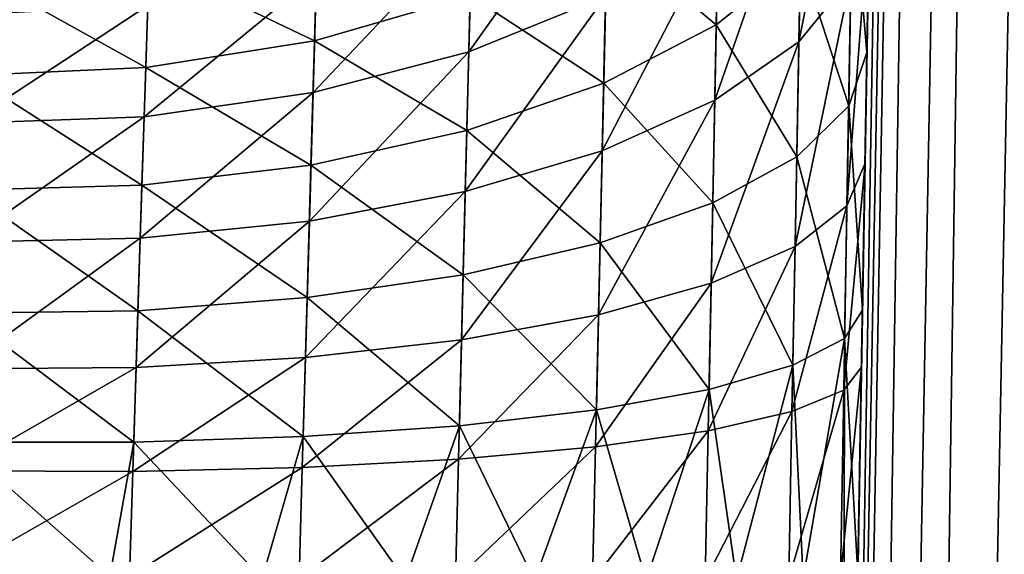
# Model space of a CAD drawing. Header units: metres. Extents: x -59 to 28, y 0 to 1740.
# Tile 101 of 112: x -15.867 to -15.323, y 1669.22 to 1669.515. Entities that reach past the tile are written whole.
import ezdxf

# ---------------------------------------------------------------- set-up
doc = ezdxf.new("R2010")
doc.units = ezdxf.units.M

msp = doc.modelspace()

# ---------------------------------------------------------------- linework, layer by layer
at = {"layer": 'ELYT3PV170'}
for points in [[(-15.334024, 1673.20874, 854.334106), (-15.5, 1663.699951, 854.500061), (-15.324392, 1673.210205, 854.431641)], [(-15.5, 1663.699951, 854.500061), (-15.492388, 1663.699951, 854.586975), (-15.324392, 1673.210205, 854.431641)], [(-15.5, 1663.699951, 673.500061), (-15.334024, 1673.20874, 645.665894), (-15.5, 1663.699951, 645.499939)], [(-15.403845, 1669.20874, 673.596252), (-15.334024, 1673.20874, 645.665894), (-15.5, 1663.699951, 673.500061)], [(-15.334024, 1673.20874, 854.334106), (-15.5, 1663.699951, 826.499939), (-15.5, 1663.699951, 854.500061)], [(-15.5, 1663.699951, 826.499939), (-15.334024, 1673.20874, 854.334106), (-15.403845, 1669.20874, 826.403748)], [(-15.5, 1663.699951, 645.499939), (-15.334024, 1673.20874, 645.665894), (-15.492388, 1663.699951, 645.413025)], [(-15.324392, 1673.210205, 854.431641), (-15.492388, 1663.699951, 854.586975), (-15.469803, 1663.699951, 854.671204)], [(-15.334024, 1673.20874, 645.665894), (-15.324392, 1673.210205, 645.568359), (-15.492388, 1663.699951, 645.413025)], [(-15.492388, 1663.699951, 645.413025), (-15.324392, 1673.210205, 645.568359), (-15.469803, 1663.699951, 645.328796)], [(-15.324392, 1673.210205, 854.431641), (-15.469803, 1663.699951, 854.671204), (-15.295926, 1673.211426, 854.525391)], [(-15.469803, 1663.699951, 854.671204), (-15.432965, 1663.699951, 854.750183), (-15.295926, 1673.211426, 854.525391)], [(-15.324392, 1673.210205, 645.568359), (-15.295926, 1673.211426, 645.474609), (-15.469803, 1663.699951, 645.328796)], [(-15.469803, 1663.699951, 645.328796), (-15.295926, 1673.211426, 645.474609), (-15.432965, 1663.699951, 645.249817)], [(-15.295926, 1673.211426, 854.525391), (-15.432965, 1663.699951, 854.750183), (-15.24972, 1673.212158, 854.611816)], [(-15.432965, 1663.699951, 854.750183), (-15.383017, 1663.699951, 854.821472), (-15.24972, 1673.212158, 854.611816)], [(-15.295926, 1673.211426, 645.474609), (-15.24972, 1673.212158, 645.388184), (-15.432965, 1663.699951, 645.249817)], [(-15.432965, 1663.699951, 645.249817), (-15.24972, 1673.212158, 645.388184), (-15.383017, 1663.699951, 645.178528)], [(-15.401849, 1669.322998, 673.604797), (-15.334024, 1673.20874, 645.665894), (-15.403845, 1669.20874, 673.596252)], [(-15.403845, 1669.20874, 826.403748), (-15.334024, 1673.20874, 854.334106), (-15.401849, 1669.322998, 826.395203)], [(-15.399883, 1669.435669, 673.626404), (-15.334024, 1673.20874, 645.665894), (-15.401849, 1669.322998, 673.604797)], [(-15.401849, 1669.322998, 826.395203), (-15.334024, 1673.20874, 854.334106), (-15.399883, 1669.435669, 826.373596)], [(-15.397445, 1669.575317, 673.672791), (-15.334024, 1673.20874, 645.665894), (-15.399883, 1669.435669, 673.626404)], [(-15.399883, 1669.435669, 826.373596), (-15.334024, 1673.20874, 854.334106), (-15.397445, 1669.575317, 826.327209)], [(-15.24972, 1673.212158, 854.611816), (-15.383017, 1663.699951, 854.821472), (-15.187547, 1673.21228, 854.687561)], [(-15.383017, 1663.699951, 854.821472), (-15.321469, 1663.699951, 854.882996), (-15.187547, 1673.21228, 854.687561)], [(-15.24972, 1673.212158, 645.388184), (-15.187547, 1673.21228, 645.312439), (-15.383017, 1663.699951, 645.178528)], [(-15.383017, 1663.699951, 645.178528), (-15.187547, 1673.21228, 645.312439), (-15.321469, 1663.699951, 645.117004)], [(-15.387152, 1670.165039, 814.368713), (-15.386809, 1670.184692, 814.481628), (-15.5, 1663.699951, 686.499939)], [(-15.5, 1663.699951, 686.499939), (-15.386809, 1670.184692, 814.481628), (-15.403845, 1669.20874, 686.403748)], [(-15.403845, 1669.20874, 686.403748), (-15.386809, 1670.184692, 814.481628), (-15.401299, 1669.354614, 686.390503)], [(-15.401299, 1669.354614, 686.390503), (-15.386809, 1670.184692, 814.481628), (-15.398813, 1669.496948, 686.356018)], [(-15.398813, 1669.496948, 686.356018), (-15.386809, 1670.184692, 814.481628), (-15.396442, 1669.632813, 686.301147)], [(-15.387152, 1670.165039, 814.368713), (-15.5, 1663.699951, 750), (-15.387918, 1670.121094, 814.22821)], [(-15.5, 1663.699951, 750), (-15.387152, 1670.165039, 814.368713), (-15.5, 1663.699951, 686.499939)], [(-15.387918, 1670.121094, 814.22821), (-15.5, 1663.699951, 750), (-15.389037, 1670.057007, 814.095642)], [(-15.389037, 1670.057007, 814.095642), (-15.5, 1663.699951, 750), (-15.390484, 1669.974243, 813.973938)], [(-15.390484, 1669.974243, 813.973938), (-15.5, 1663.699951, 750), (-15.392226, 1669.87439, 813.865784)], [(-15.392226, 1669.87439, 813.865784), (-15.5, 1663.699951, 750), (-15.394227, 1669.759766, 813.773376)], [(-15.394227, 1669.759766, 813.773376), (-15.5, 1663.699951, 750), (-15.396442, 1669.632813, 813.698853)], [(-15.40762, 1669.538208, 826.237549), (-15.40552, 1669.656982, 826.177734), (-15.436457, 1669.502808, 826.151245)], [(-15.40552, 1669.656982, 826.177734), (-15.434489, 1669.609375, 826.097717), (-15.436457, 1669.502808, 826.151245)], [(-15.434489, 1669.609375, 673.902283), (-15.40552, 1669.656982, 673.822266), (-15.436457, 1669.502808, 673.848755)], [(-15.436457, 1669.502808, 673.848755), (-15.40552, 1669.656982, 673.822266), (-15.40762, 1669.538208, 673.762451)], [(-15.396442, 1669.632813, 813.698853), (-15.5, 1663.699951, 750), (-15.398813, 1669.496948, 813.643982)], [(-15.396442, 1669.632813, 813.698853), (-15.398813, 1669.496948, 813.643982), (-15.406703, 1669.590088, 813.78595)], [(-15.406703, 1669.590088, 686.21405), (-15.398813, 1669.496948, 686.356018), (-15.396442, 1669.632813, 686.301147)], [(-15.436457, 1669.502808, 826.151245), (-15.434489, 1669.609375, 826.097717), (-15.482856, 1669.470581, 826.071716)], [(-15.434489, 1669.609375, 826.097717), (-15.480955, 1669.565796, 826.023987), (-15.482856, 1669.470581, 826.071716)], [(-15.480955, 1669.565796, 673.976013), (-15.434489, 1669.609375, 673.902283), (-15.482856, 1669.470581, 673.928284)], [(-15.482856, 1669.470581, 673.928284), (-15.434489, 1669.609375, 673.902283), (-15.436457, 1669.502808, 673.848755)], [(-15.543156, 1669.527954, 825.959229), (-15.541422, 1669.606079, 825.904419), (-15.618726, 1669.497192, 825.905884)], [(-15.541422, 1669.606079, 825.904419), (-15.616949, 1669.567871, 825.856384), (-15.618726, 1669.497192, 825.905884)], [(-15.543156, 1669.527954, 674.040771), (-15.618726, 1669.497192, 674.094116), (-15.541422, 1669.606079, 674.095581)], [(-15.541422, 1669.606079, 674.095581), (-15.618726, 1669.497192, 674.094116), (-15.616949, 1669.567871, 674.143616)], [(-15.480189, 1669.604248, 814.000671), (-15.482025, 1669.512207, 813.947021), (-15.542392, 1669.562378, 814.062805)], [(-15.542392, 1669.562378, 685.937195), (-15.482025, 1669.512207, 686.052979), (-15.480189, 1669.604248, 685.999329)], [(-15.435596, 1669.549438, 813.86969), (-15.482025, 1669.512207, 813.947021), (-15.480189, 1669.604248, 814.000671)], [(-15.482025, 1669.512207, 686.052979), (-15.435596, 1669.549438, 686.13031), (-15.480189, 1669.604248, 685.999329)], [(-15.406703, 1669.590088, 813.78595), (-15.408873, 1669.467407, 813.736511), (-15.435596, 1669.549438, 813.86969)], [(-15.435596, 1669.549438, 686.13031), (-15.408873, 1669.467407, 686.263489), (-15.406703, 1669.590088, 686.21405)], [(-15.398813, 1669.496948, 813.643982), (-15.408873, 1669.467407, 813.736511), (-15.406703, 1669.590088, 813.78595)], [(-15.408873, 1669.467407, 686.263489), (-15.398813, 1669.496948, 686.356018), (-15.406703, 1669.590088, 686.21405)], [(-15.399883, 1669.435669, 826.373596), (-15.397445, 1669.575317, 826.327209), (-15.409853, 1669.412109, 826.279236)], [(-15.397445, 1669.575317, 826.327209), (-15.40762, 1669.538208, 826.237549), (-15.409853, 1669.412109, 826.279236)], [(-15.40762, 1669.538208, 673.762451), (-15.397445, 1669.575317, 673.672791), (-15.409853, 1669.412109, 673.720764)], [(-15.409853, 1669.412109, 673.720764), (-15.397445, 1669.575317, 673.672791), (-15.399883, 1669.435669, 673.626404)], [(-15.702201, 1669.56543, 814.201904), (-15.703975, 1669.503296, 814.152283), (-15.795343, 1669.547119, 814.223145)], [(-15.702201, 1669.56543, 685.798096), (-15.795343, 1669.547119, 685.776855), (-15.703975, 1669.503296, 685.847717)], [(-15.618726, 1669.497192, 825.905884), (-15.616949, 1669.567871, 825.856384), (-15.704795, 1669.474731, 825.866089)], [(-15.616949, 1669.567871, 825.856384), (-15.702934, 1669.539673, 825.820496), (-15.704795, 1669.474731, 825.866089)], [(-15.618726, 1669.497192, 674.094116), (-15.704795, 1669.474731, 674.133911), (-15.616949, 1669.567871, 674.143616)], [(-15.616949, 1669.567871, 674.143616), (-15.704795, 1669.474731, 674.133911), (-15.702934, 1669.539673, 674.179504)], [(-15.617943, 1669.52832, 814.114014), (-15.703975, 1669.503296, 814.152283), (-15.702201, 1669.56543, 814.201904)], [(-15.617943, 1669.52832, 685.885986), (-15.702201, 1669.56543, 685.798096), (-15.703975, 1669.503296, 685.847717)], [(-15.482856, 1669.470581, 826.071716), (-15.480955, 1669.565796, 826.023987), (-15.545049, 1669.442627, 826.001892)], [(-15.480955, 1669.565796, 826.023987), (-15.543156, 1669.527954, 825.959229), (-15.545049, 1669.442627, 826.001892)], [(-15.545049, 1669.442627, 673.998108), (-15.480955, 1669.565796, 673.976013), (-15.482856, 1669.470581, 673.928284)], [(-15.480955, 1669.565796, 673.976013), (-15.545049, 1669.442627, 673.998108), (-15.543156, 1669.527954, 674.040771)], [(-15.542392, 1669.562378, 814.062805), (-15.544221, 1669.479858, 814.014832), (-15.617943, 1669.52832, 814.114014)], [(-15.542392, 1669.562378, 685.937195), (-15.617943, 1669.52832, 685.885986), (-15.544221, 1669.479858, 685.985168)], [(-15.482025, 1669.512207, 813.947021), (-15.544221, 1669.479858, 814.014832), (-15.542392, 1669.562378, 814.062805)], [(-15.482025, 1669.512207, 686.052979), (-15.542392, 1669.562378, 685.937195), (-15.544221, 1669.479858, 685.985168)], [(-15.795343, 1669.547119, 814.223145), (-15.797224, 1669.488525, 814.176147), (-15.89215, 1669.541504, 814.230896)], [(-15.795343, 1669.547119, 685.776855), (-15.89215, 1669.541504, 685.769104), (-15.797224, 1669.488525, 685.823853)], [(-15.703975, 1669.503296, 814.152283), (-15.797224, 1669.488525, 814.176147), (-15.795343, 1669.547119, 814.223145)], [(-15.703975, 1669.503296, 685.847717), (-15.795343, 1669.547119, 685.776855), (-15.797224, 1669.488525, 685.823853)], [(-15.435596, 1669.549438, 813.86969), (-15.437631, 1669.439331, 813.825562), (-15.482025, 1669.512207, 813.947021)], [(-15.482025, 1669.512207, 686.052979), (-15.437631, 1669.439331, 686.174438), (-15.435596, 1669.549438, 686.13031)], [(-15.408873, 1669.467407, 813.736511), (-15.437631, 1669.439331, 813.825562), (-15.435596, 1669.549438, 813.86969)], [(-15.437631, 1669.439331, 686.174438), (-15.408873, 1669.467407, 686.263489), (-15.435596, 1669.549438, 686.13031)], [(-15.797224, 1669.488525, 814.176147), (-15.894151, 1669.484253, 814.184753), (-15.89215, 1669.541504, 814.230896)], [(-15.797224, 1669.488525, 685.823853), (-15.89215, 1669.541504, 685.769104), (-15.894151, 1669.484253, 685.815247)], [(-15.704795, 1669.474731, 825.866089), (-15.702934, 1669.539673, 825.820496), (-15.798093, 1669.461426, 825.841248)], [(-15.702934, 1669.539673, 825.820496), (-15.796121, 1669.522827, 825.798035), (-15.798093, 1669.461426, 825.841248)], [(-15.704795, 1669.474731, 674.133911), (-15.798093, 1669.461426, 674.158752), (-15.702934, 1669.539673, 674.179504)], [(-15.702934, 1669.539673, 674.179504), (-15.798093, 1669.461426, 674.158752), (-15.796121, 1669.522827, 674.201965)], [(-15.409853, 1669.412109, 826.279236), (-15.40762, 1669.538208, 826.237549), (-15.438548, 1669.389648, 826.188538)], [(-15.40762, 1669.538208, 826.237549), (-15.436457, 1669.502808, 826.151245), (-15.438548, 1669.389648, 826.188538)], [(-15.436457, 1669.502808, 673.848755), (-15.40762, 1669.538208, 673.762451), (-15.438548, 1669.389648, 673.811462)], [(-15.438548, 1669.389648, 673.811462), (-15.40762, 1669.538208, 673.762451), (-15.409853, 1669.412109, 673.720764)], [(-15.617943, 1669.52832, 814.114014), (-15.619818, 1669.453735, 814.070679), (-15.703975, 1669.503296, 814.152283)], [(-15.617943, 1669.52832, 685.885986), (-15.703975, 1669.503296, 685.847717), (-15.619818, 1669.453735, 685.929321)], [(-15.545049, 1669.442627, 826.001892), (-15.543156, 1669.527954, 825.959229), (-15.620666, 1669.420044, 825.944458)], [(-15.543156, 1669.527954, 825.959229), (-15.618726, 1669.497192, 825.905884), (-15.620666, 1669.420044, 825.944458)], [(-15.545049, 1669.442627, 673.998108), (-15.620666, 1669.420044, 674.055542), (-15.543156, 1669.527954, 674.040771)], [(-15.543156, 1669.527954, 674.040771), (-15.620666, 1669.420044, 674.055542), (-15.618726, 1669.497192, 674.094116)], [(-15.544221, 1669.479858, 814.014832), (-15.619818, 1669.453735, 814.070679), (-15.617943, 1669.52832, 814.114014)], [(-15.544221, 1669.479858, 685.985168), (-15.617943, 1669.52832, 685.885986), (-15.619818, 1669.453735, 685.929321)], [(-15.798093, 1669.461426, 825.841248), (-15.796121, 1669.522827, 825.798035), (-15.895076, 1669.457764, 825.832397)], [(-15.796121, 1669.522827, 825.798035), (-15.892977, 1669.517822, 825.789917), (-15.895076, 1669.457764, 825.832397)], [(-15.798093, 1669.461426, 674.158752), (-15.895076, 1669.457764, 674.167603), (-15.796121, 1669.522827, 674.201965)], [(-15.796121, 1669.522827, 674.201965), (-15.895076, 1669.457764, 674.167603), (-15.892977, 1669.517822, 674.210083)], [(-15.482025, 1669.512207, 813.947021), (-15.483988, 1669.413818, 813.907654), (-15.544221, 1669.479858, 814.014832)], [(-15.544221, 1669.479858, 685.985168), (-15.483988, 1669.413818, 686.092346), (-15.482025, 1669.512207, 686.052979)], [(-15.437631, 1669.439331, 813.825562), (-15.483988, 1669.413818, 813.907654), (-15.482025, 1669.512207, 813.947021)], [(-15.483988, 1669.413818, 686.092346), (-15.437631, 1669.439331, 686.174438), (-15.482025, 1669.512207, 686.052979)], [(-15.703975, 1669.503296, 814.152283), (-15.705938, 1669.434692, 814.112305), (-15.797224, 1669.488525, 814.176147)], [(-15.703975, 1669.503296, 685.847717), (-15.797224, 1669.488525, 685.823853), (-15.705938, 1669.434692, 685.887695)], [(-15.619818, 1669.453735, 814.070679), (-15.705938, 1669.434692, 814.112305), (-15.703975, 1669.503296, 814.152283)], [(-15.619818, 1669.453735, 685.929321), (-15.703975, 1669.503296, 685.847717), (-15.705938, 1669.434692, 685.887695)], [(-15.438548, 1669.389648, 826.188538), (-15.436457, 1669.502808, 826.151245), (-15.484874, 1669.369385, 826.104858)], [(-15.436457, 1669.502808, 826.151245), (-15.482856, 1669.470581, 826.071716), (-15.484874, 1669.369385, 826.104858)], [(-15.482856, 1669.470581, 673.928284), (-15.436457, 1669.502808, 673.848755), (-15.484874, 1669.369385, 673.895142)], [(-15.484874, 1669.369385, 673.895142), (-15.436457, 1669.502808, 673.848755), (-15.438548, 1669.389648, 673.811462)], [(-15.620666, 1669.420044, 825.944458), (-15.618726, 1669.497192, 825.905884), (-15.706826, 1669.403687, 825.901611)], [(-15.618726, 1669.497192, 825.905884), (-15.704795, 1669.474731, 825.866089), (-15.706826, 1669.403687, 825.901611)], [(-15.620666, 1669.420044, 674.055542), (-15.706826, 1669.403687, 674.098389), (-15.618726, 1669.497192, 674.094116)], [(-15.618726, 1669.497192, 674.094116), (-15.706826, 1669.403687, 674.098389), (-15.704795, 1669.474731, 674.133911)], [(-15.398813, 1669.496948, 813.643982), (-15.5, 1663.699951, 750), (-15.401299, 1669.354614, 813.609497)], [(-15.398813, 1669.496948, 813.643982), (-15.401299, 1669.354614, 813.609497), (-15.408873, 1669.467407, 813.736511)], [(-15.408873, 1669.467407, 686.263489), (-15.401299, 1669.354614, 686.390503), (-15.398813, 1669.496948, 686.356018)], [(-15.797224, 1669.488525, 814.176147), (-15.799306, 1669.423584, 814.138245), (-15.894151, 1669.484253, 814.184753)], [(-15.797224, 1669.488525, 685.823853), (-15.894151, 1669.484253, 685.815247), (-15.799306, 1669.423584, 685.861755)], [(-15.705938, 1669.434692, 814.112305), (-15.799306, 1669.423584, 814.138245), (-15.797224, 1669.488525, 814.176147)], [(-15.705938, 1669.434692, 685.887695), (-15.797224, 1669.488525, 685.823853), (-15.799306, 1669.423584, 685.861755)], [(-15.799306, 1669.423584, 814.138245), (-15.896366, 1669.420776, 814.147461), (-15.894151, 1669.484253, 814.184753)], [(-15.799306, 1669.423584, 685.861755), (-15.894151, 1669.484253, 685.815247), (-15.896366, 1669.420776, 685.852539)], [(-15.544221, 1669.479858, 814.014832), (-15.546177, 1669.391724, 813.979675), (-15.619818, 1669.453735, 814.070679)], [(-15.544221, 1669.479858, 685.985168), (-15.619818, 1669.453735, 685.929321), (-15.546177, 1669.391724, 686.020325)], [(-15.483988, 1669.413818, 813.907654), (-15.546177, 1669.391724, 813.979675), (-15.544221, 1669.479858, 814.014832)], [(-15.483988, 1669.413818, 686.092346), (-15.544221, 1669.479858, 685.985168), (-15.546177, 1669.391724, 686.020325)], [(-15.706826, 1669.403687, 825.901611), (-15.704795, 1669.474731, 825.866089), (-15.800247, 1669.394287, 825.874939)], [(-15.704795, 1669.474731, 825.866089), (-15.798093, 1669.461426, 825.841248), (-15.800247, 1669.394287, 825.874939)], [(-15.706826, 1669.403687, 674.098389), (-15.800247, 1669.394287, 674.125061), (-15.704795, 1669.474731, 674.133911)], [(-15.704795, 1669.474731, 674.133911), (-15.800247, 1669.394287, 674.125061), (-15.798093, 1669.461426, 674.158752)], [(-15.484874, 1669.369385, 826.104858), (-15.482856, 1669.470581, 826.071716), (-15.547059, 1669.352051, 826.031494)], [(-15.482856, 1669.470581, 826.071716), (-15.545049, 1669.442627, 826.001892), (-15.547059, 1669.352051, 826.031494)], [(-15.547059, 1669.352051, 673.968506), (-15.482856, 1669.470581, 673.928284), (-15.484874, 1669.369385, 673.895142)], [(-15.482856, 1669.470581, 673.928284), (-15.547059, 1669.352051, 673.968506), (-15.545049, 1669.442627, 673.998108)], [(-15.408873, 1669.467407, 813.736511), (-15.411147, 1669.338867, 813.705566), (-15.437631, 1669.439331, 813.825562)], [(-15.437631, 1669.439331, 686.174438), (-15.411147, 1669.338867, 686.294434), (-15.408873, 1669.467407, 686.263489)], [(-15.401299, 1669.354614, 813.609497), (-15.411147, 1669.338867, 813.705566), (-15.408873, 1669.467407, 813.736511)], [(-15.411147, 1669.338867, 686.294434), (-15.401299, 1669.354614, 686.390503), (-15.408873, 1669.467407, 686.263489)], [(-15.800247, 1669.394287, 825.874939), (-15.798093, 1669.461426, 825.841248), (-15.897369, 1669.39209, 825.86554)], [(-15.798093, 1669.461426, 825.841248), (-15.895076, 1669.457764, 825.832397), (-15.897369, 1669.39209, 825.86554)], [(-15.800247, 1669.394287, 674.125061), (-15.897369, 1669.39209, 674.13446), (-15.798093, 1669.461426, 674.158752)], [(-15.798093, 1669.461426, 674.158752), (-15.897369, 1669.39209, 674.13446), (-15.895076, 1669.457764, 674.167603)], [(-15.619818, 1669.453735, 814.070679), (-15.621822, 1669.374023, 814.038879), (-15.705938, 1669.434692, 814.112305)], [(-15.619818, 1669.453735, 685.929321), (-15.705938, 1669.434692, 685.887695), (-15.621822, 1669.374023, 685.961121)], [(-15.546177, 1669.391724, 813.979675), (-15.621822, 1669.374023, 814.038879), (-15.619818, 1669.453735, 814.070679)], [(-15.546177, 1669.391724, 686.020325), (-15.619818, 1669.453735, 685.929321), (-15.621822, 1669.374023, 685.961121)], [(-15.547059, 1669.352051, 826.031494), (-15.545049, 1669.442627, 826.001892), (-15.622727, 1669.338135, 825.971191)], [(-15.545049, 1669.442627, 826.001892), (-15.620666, 1669.420044, 825.944458), (-15.622727, 1669.338135, 825.971191)], [(-15.547059, 1669.352051, 673.968506), (-15.622727, 1669.338135, 674.028809), (-15.545049, 1669.442627, 673.998108)], [(-15.545049, 1669.442627, 673.998108), (-15.622727, 1669.338135, 674.028809), (-15.620666, 1669.420044, 674.055542)], [(-15.437631, 1669.439331, 813.825562), (-15.439761, 1669.324097, 813.797974), (-15.483988, 1669.413818, 813.907654)], [(-15.483988, 1669.413818, 686.092346), (-15.439761, 1669.324097, 686.202026), (-15.437631, 1669.439331, 686.174438)], [(-15.411147, 1669.338867, 813.705566), (-15.439761, 1669.324097, 813.797974), (-15.437631, 1669.439331, 813.825562)], [(-15.439761, 1669.324097, 686.202026), (-15.411147, 1669.338867, 686.294434), (-15.437631, 1669.439331, 686.174438)], [(-15.705938, 1669.434692, 814.112305), (-15.708038, 1669.36145, 814.083069), (-15.799306, 1669.423584, 814.138245)], [(-15.705938, 1669.434692, 685.887695), (-15.799306, 1669.423584, 685.861755), (-15.708038, 1669.36145, 685.916931)], [(-15.621822, 1669.374023, 814.038879), (-15.708038, 1669.36145, 814.083069), (-15.705938, 1669.434692, 814.112305)], [(-15.621822, 1669.374023, 685.961121), (-15.705938, 1669.434692, 685.887695), (-15.708038, 1669.36145, 685.916931)], [(-15.401849, 1669.322998, 826.395203), (-15.399883, 1669.435669, 826.373596), (-15.411651, 1669.310425, 826.298645)], [(-15.399883, 1669.435669, 826.373596), (-15.409853, 1669.412109, 826.279236), (-15.411651, 1669.310425, 826.298645)], [(-15.409853, 1669.412109, 673.720764), (-15.399883, 1669.435669, 673.626404), (-15.411651, 1669.310425, 673.701355)], [(-15.411651, 1669.310425, 673.701355), (-15.399883, 1669.435669, 673.626404), (-15.401849, 1669.322998, 673.604797)], [(-15.799306, 1669.423584, 814.138245), (-15.801533, 1669.354248, 814.110413), (-15.896366, 1669.420776, 814.147461)], [(-15.799306, 1669.423584, 685.861755), (-15.896366, 1669.420776, 685.852539), (-15.801533, 1669.354248, 685.889587)], [(-15.708038, 1669.36145, 814.083069), (-15.801533, 1669.354248, 814.110413), (-15.799306, 1669.423584, 814.138245)], [(-15.708038, 1669.36145, 685.916931), (-15.799306, 1669.423584, 685.861755), (-15.801533, 1669.354248, 685.889587)], [(-15.801533, 1669.354248, 814.110413), (-15.898737, 1669.352905, 814.119995), (-15.896366, 1669.420776, 814.147461)], [(-15.801533, 1669.354248, 685.889587), (-15.896366, 1669.420776, 685.852539), (-15.898737, 1669.352905, 685.880005)], [(-15.622727, 1669.338135, 825.971191), (-15.620666, 1669.420044, 825.944458), (-15.708986, 1669.328369, 825.92627)], [(-15.620666, 1669.420044, 825.944458), (-15.706826, 1669.403687, 825.901611), (-15.708986, 1669.328369, 825.92627)], [(-15.622727, 1669.338135, 674.028809), (-15.708986, 1669.328369, 674.07373), (-15.620666, 1669.420044, 674.055542)], [(-15.620666, 1669.420044, 674.055542), (-15.708986, 1669.328369, 674.07373), (-15.706826, 1669.403687, 674.098389)], [(-15.483988, 1669.413818, 813.907654), (-15.486045, 1669.310791, 813.883118), (-15.546177, 1669.391724, 813.979675)], [(-15.546177, 1669.391724, 686.020325), (-15.486045, 1669.310791, 686.116882), (-15.483988, 1669.413818, 686.092346)], [(-15.439761, 1669.324097, 813.797974), (-15.486045, 1669.310791, 813.883118), (-15.483988, 1669.413818, 813.907654)], [(-15.486045, 1669.310791, 686.116882), (-15.439761, 1669.324097, 686.202026), (-15.483988, 1669.413818, 686.092346)], [(-15.411651, 1669.310425, 826.298645), (-15.409853, 1669.412109, 826.279236), (-15.440233, 1669.298584, 826.205811)], [(-15.409853, 1669.412109, 826.279236), (-15.438548, 1669.389648, 826.188538), (-15.440233, 1669.298584, 826.205811)], [(-15.438548, 1669.389648, 673.811462), (-15.409853, 1669.412109, 673.720764), (-15.440233, 1669.298584, 673.794189)], [(-15.440233, 1669.298584, 673.794189), (-15.409853, 1669.412109, 673.720764), (-15.411651, 1669.310425, 673.701355)], [(-15.708986, 1669.328369, 825.92627), (-15.706826, 1669.403687, 825.901611), (-15.802538, 1669.322876, 825.898438)], [(-15.706826, 1669.403687, 825.901611), (-15.800247, 1669.394287, 825.874939), (-15.802538, 1669.322876, 825.898438)], [(-15.708986, 1669.328369, 674.07373), (-15.802538, 1669.322876, 674.101563), (-15.706826, 1669.403687, 674.098389)], [(-15.706826, 1669.403687, 674.098389), (-15.802538, 1669.322876, 674.101563), (-15.800247, 1669.394287, 674.125061)], [(-15.802538, 1669.322876, 825.898438), (-15.800247, 1669.394287, 825.874939), (-15.899808, 1669.322144, 825.888733)], [(-15.800247, 1669.394287, 825.874939), (-15.897369, 1669.39209, 825.86554), (-15.899808, 1669.322144, 825.888733)], [(-15.802538, 1669.322876, 674.101563), (-15.899808, 1669.322144, 674.111267), (-15.800247, 1669.394287, 674.125061)], [(-15.800247, 1669.394287, 674.125061), (-15.899808, 1669.322144, 674.111267), (-15.897369, 1669.39209, 674.13446)], [(-15.546177, 1669.391724, 813.979675), (-15.548225, 1669.299561, 813.957825), (-15.621822, 1669.374023, 814.038879)], [(-15.546177, 1669.391724, 686.020325), (-15.621822, 1669.374023, 685.961121), (-15.548225, 1669.299561, 686.042175)], [(-15.486045, 1669.310791, 813.883118), (-15.548225, 1669.299561, 813.957825), (-15.546177, 1669.391724, 813.979675)], [(-15.486045, 1669.310791, 686.116882), (-15.546177, 1669.391724, 686.020325), (-15.548225, 1669.299561, 686.042175)], [(-15.440233, 1669.298584, 826.205811), (-15.438548, 1669.389648, 826.188538), (-15.4865, 1669.287964, 826.120178)], [(-15.438548, 1669.389648, 826.188538), (-15.484874, 1669.369385, 826.104858), (-15.4865, 1669.287964, 826.120178)], [(-15.484874, 1669.369385, 673.895142), (-15.438548, 1669.389648, 673.811462), (-15.4865, 1669.287964, 673.879822)], [(-15.4865, 1669.287964, 673.879822), (-15.438548, 1669.389648, 673.811462), (-15.440233, 1669.298584, 673.794189)], [(-15.621822, 1669.374023, 814.038879), (-15.623923, 1669.290649, 814.019165), (-15.708038, 1669.36145, 814.083069)], [(-15.621822, 1669.374023, 685.961121), (-15.708038, 1669.36145, 685.916931), (-15.623923, 1669.290649, 685.980835)], [(-15.548225, 1669.299561, 813.957825), (-15.623923, 1669.290649, 814.019165), (-15.621822, 1669.374023, 814.038879)], [(-15.548225, 1669.299561, 686.042175), (-15.621822, 1669.374023, 685.961121), (-15.623923, 1669.290649, 685.980835)], [(-15.4865, 1669.287964, 826.120178), (-15.484874, 1669.369385, 826.104858), (-15.548679, 1669.279053, 826.045105)], [(-15.484874, 1669.369385, 826.104858), (-15.547059, 1669.352051, 826.031494), (-15.548679, 1669.279053, 826.045105)], [(-15.548679, 1669.279053, 673.954895), (-15.484874, 1669.369385, 673.895142), (-15.4865, 1669.287964, 673.879822)], [(-15.484874, 1669.369385, 673.895142), (-15.548679, 1669.279053, 673.954895), (-15.547059, 1669.352051, 673.968506)], [(-15.708038, 1669.36145, 814.083069), (-15.710238, 1669.284668, 814.064819), (-15.801533, 1669.354248, 814.110413)], [(-15.708038, 1669.36145, 685.916931), (-15.801533, 1669.354248, 685.889587), (-15.710238, 1669.284668, 685.935181)], [(-15.623923, 1669.290649, 814.019165), (-15.710238, 1669.284668, 814.064819), (-15.708038, 1669.36145, 814.083069)], [(-15.623923, 1669.290649, 685.980835), (-15.708038, 1669.36145, 685.916931), (-15.710238, 1669.284668, 685.935181)], [(-15.803866, 1669.281616, 814.093079), (-15.901222, 1669.281616, 814.102783), (-15.898737, 1669.352905, 814.119995)], [(-15.803866, 1669.281616, 685.906921), (-15.898737, 1669.352905, 685.880005), (-15.901222, 1669.281616, 685.897217)], [(-15.801533, 1669.354248, 814.110413), (-15.803866, 1669.281616, 814.093079), (-15.898737, 1669.352905, 814.119995)], [(-15.801533, 1669.354248, 685.889587), (-15.898737, 1669.352905, 685.880005), (-15.803866, 1669.281616, 685.906921)], [(-15.710238, 1669.284668, 814.064819), (-15.803866, 1669.281616, 814.093079), (-15.801533, 1669.354248, 814.110413)], [(-15.710238, 1669.284668, 685.935181), (-15.801533, 1669.354248, 685.889587), (-15.803866, 1669.281616, 685.906921)], [(-15.548679, 1669.279053, 826.045105), (-15.547059, 1669.352051, 826.031494), (-15.624388, 1669.272217, 825.983459)], [(-15.547059, 1669.352051, 826.031494), (-15.622727, 1669.338135, 825.971191), (-15.624388, 1669.272217, 825.983459)], [(-15.548679, 1669.279053, 673.954895), (-15.624388, 1669.272217, 674.016541), (-15.547059, 1669.352051, 673.968506)], [(-15.547059, 1669.352051, 673.968506), (-15.624388, 1669.272217, 674.016541), (-15.622727, 1669.338135, 674.028809)], [(-15.403845, 1669.20874, 813.596252), (-15.401299, 1669.354614, 813.609497), (-15.5, 1663.699951, 750)], [(-15.401299, 1669.354614, 813.609497), (-15.403845, 1669.20874, 813.596252), (-15.411147, 1669.338867, 813.705566)], [(-15.411147, 1669.338867, 686.294434), (-15.403845, 1669.20874, 686.403748), (-15.401299, 1669.354614, 686.390503)], [(-15.624388, 1669.272217, 825.983459), (-15.622727, 1669.338135, 825.971191), (-15.710726, 1669.267578, 825.937622)], [(-15.622727, 1669.338135, 825.971191), (-15.708986, 1669.328369, 825.92627), (-15.710726, 1669.267578, 825.937622)], [(-15.624388, 1669.272217, 674.016541), (-15.710726, 1669.267578, 674.062378), (-15.622727, 1669.338135, 674.028809)], [(-15.622727, 1669.338135, 674.028809), (-15.710726, 1669.267578, 674.062378), (-15.708986, 1669.328369, 674.07373)], [(-15.411147, 1669.338867, 813.705566), (-15.434034, 1669.206299, 813.767212), (-15.439761, 1669.324097, 813.797974)], [(-15.439761, 1669.324097, 686.202026), (-15.434034, 1669.206299, 686.232788), (-15.411147, 1669.338867, 686.294434)], [(-15.411147, 1669.338867, 813.705566), (-15.411464, 1669.207397, 813.683044), (-15.434034, 1669.206299, 813.767212)], [(-15.434034, 1669.206299, 686.232788), (-15.411464, 1669.207397, 686.316956), (-15.411147, 1669.338867, 686.294434)], [(-15.403845, 1669.20874, 813.596252), (-15.411464, 1669.207397, 813.683044), (-15.411147, 1669.338867, 813.705566)], [(-15.411464, 1669.207397, 686.316956), (-15.403845, 1669.20874, 686.403748), (-15.411147, 1669.338867, 686.294434)], [(-15.710726, 1669.267578, 825.937622), (-15.708986, 1669.328369, 825.92627), (-15.804383, 1669.265503, 825.909302)], [(-15.708986, 1669.328369, 825.92627), (-15.802538, 1669.322876, 825.898438), (-15.804383, 1669.265503, 825.909302)], [(-15.710726, 1669.267578, 674.062378), (-15.804383, 1669.265503, 674.090698), (-15.708986, 1669.328369, 674.07373)], [(-15.708986, 1669.328369, 674.07373), (-15.804383, 1669.265503, 674.090698), (-15.802538, 1669.322876, 674.101563)], [(-15.439761, 1669.324097, 813.797974), (-15.470873, 1669.205566, 813.84613), (-15.486045, 1669.310791, 813.883118)], [(-15.486045, 1669.310791, 686.116882), (-15.470873, 1669.205566, 686.15387), (-15.439761, 1669.324097, 686.202026)], [(-15.434034, 1669.206299, 813.767212), (-15.470873, 1669.205566, 813.84613), (-15.439761, 1669.324097, 813.797974)], [(-15.470873, 1669.205566, 686.15387), (-15.434034, 1669.206299, 686.232788), (-15.439761, 1669.324097, 686.202026)], [(-15.804383, 1669.265503, 825.909302), (-15.802538, 1669.322876, 825.898438), (-15.901773, 1669.265869, 825.899536)], [(-15.802538, 1669.322876, 825.898438), (-15.899808, 1669.322144, 825.888733), (-15.901773, 1669.265869, 825.899536)], [(-15.804383, 1669.265503, 674.090698), (-15.901773, 1669.265869, 674.100464), (-15.802538, 1669.322876, 674.101563)], [(-15.802538, 1669.322876, 674.101563), (-15.901773, 1669.265869, 674.100464), (-15.899808, 1669.322144, 674.111267)], [(-15.403845, 1669.20874, 826.403748), (-15.401849, 1669.322998, 826.395203), (-15.413477, 1669.207153, 826.306274)], [(-15.401849, 1669.322998, 826.395203), (-15.411651, 1669.310425, 826.298645), (-15.413477, 1669.207153, 826.306274)], [(-15.411651, 1669.310425, 673.701355), (-15.401849, 1669.322998, 673.604797), (-15.413477, 1669.207153, 673.693726)], [(-15.413477, 1669.207153, 673.693726), (-15.401849, 1669.322998, 673.604797), (-15.403845, 1669.20874, 673.596252)], [(-15.486045, 1669.310791, 813.883118), (-15.520859, 1669.2052, 813.917542), (-15.548225, 1669.299561, 813.957825)], [(-15.548225, 1669.299561, 686.042175), (-15.520859, 1669.2052, 686.082458), (-15.486045, 1669.310791, 686.116882)], [(-15.470873, 1669.205566, 813.84613), (-15.520859, 1669.2052, 813.917542), (-15.486045, 1669.310791, 813.883118)], [(-15.520859, 1669.2052, 686.082458), (-15.470873, 1669.205566, 686.15387), (-15.486045, 1669.310791, 686.116882)], [(-15.413477, 1669.207153, 826.306274), (-15.411651, 1669.310425, 826.298645), (-15.441943, 1669.206055, 826.212463)], [(-15.411651, 1669.310425, 826.298645), (-15.440233, 1669.298584, 826.205811), (-15.441943, 1669.206055, 826.212463)], [(-15.440233, 1669.298584, 673.794189), (-15.411651, 1669.310425, 673.701355), (-15.441943, 1669.206055, 673.787537)], [(-15.441943, 1669.206055, 673.787537), (-15.411651, 1669.310425, 673.701355), (-15.413477, 1669.207153, 673.693726)], [(-15.548225, 1669.299561, 813.957825), (-15.582476, 1669.2052, 813.979126), (-15.623923, 1669.290649, 814.019165)], [(-15.623923, 1669.290649, 685.980835), (-15.582476, 1669.2052, 686.020874), (-15.548225, 1669.299561, 686.042175)], [(-15.520859, 1669.2052, 813.917542), (-15.582476, 1669.2052, 813.979126), (-15.548225, 1669.299561, 813.957825)], [(-15.582476, 1669.2052, 686.020874), (-15.520859, 1669.2052, 686.082458), (-15.548225, 1669.299561, 686.042175)], [(-15.441943, 1669.206055, 826.212463), (-15.440233, 1669.298584, 826.205811), (-15.48815, 1669.205322, 826.126099)], [(-15.440233, 1669.298584, 826.205811), (-15.4865, 1669.287964, 826.120178), (-15.48815, 1669.205322, 826.126099)], [(-15.4865, 1669.287964, 673.879822), (-15.440233, 1669.298584, 673.794189), (-15.48815, 1669.205322, 673.873901)], [(-15.48815, 1669.205322, 673.873901), (-15.440233, 1669.298584, 673.794189), (-15.441943, 1669.206055, 673.787537)], [(-15.623923, 1669.290649, 814.019165), (-15.653851, 1669.205566, 814.029114), (-15.710238, 1669.284668, 814.064819)], [(-15.710238, 1669.284668, 685.935181), (-15.653851, 1669.205566, 685.970886), (-15.623923, 1669.290649, 685.980835)], [(-15.582476, 1669.2052, 813.979126), (-15.653851, 1669.205566, 814.029114), (-15.623923, 1669.290649, 814.019165)], [(-15.653851, 1669.205566, 685.970886), (-15.582476, 1669.2052, 686.020874), (-15.623923, 1669.290649, 685.980835)], [(-15.48815, 1669.205322, 826.126099), (-15.4865, 1669.287964, 826.120178), (-15.550323, 1669.205078, 826.050293)], [(-15.4865, 1669.287964, 826.120178), (-15.548679, 1669.279053, 826.045105), (-15.550323, 1669.205078, 826.050293)], [(-15.550323, 1669.205078, 673.949707), (-15.4865, 1669.287964, 673.879822), (-15.48815, 1669.205322, 673.873901)], [(-15.4865, 1669.287964, 673.879822), (-15.550323, 1669.205078, 673.949707), (-15.548679, 1669.279053, 673.954895)], [(-15.903769, 1669.20874, 814.09613), (-15.901222, 1669.281616, 814.102783), (-15.816975, 1669.207397, 814.088562)], [(-15.816975, 1669.207397, 685.911438), (-15.901222, 1669.281616, 685.897217), (-15.903769, 1669.20874, 685.90387)], [(-15.901222, 1669.281616, 814.102783), (-15.803866, 1669.281616, 814.093079), (-15.816975, 1669.207397, 814.088562)], [(-15.803866, 1669.281616, 685.906921), (-15.901222, 1669.281616, 685.897217), (-15.816975, 1669.207397, 685.911438)], [(-15.816975, 1669.207397, 814.088562), (-15.803866, 1669.281616, 814.093079), (-15.732817, 1669.206299, 814.065979)], [(-15.732817, 1669.206299, 685.934021), (-15.803866, 1669.281616, 685.906921), (-15.816975, 1669.207397, 685.911438)], [(-15.710238, 1669.284668, 814.064819), (-15.732817, 1669.206299, 814.065979), (-15.803866, 1669.281616, 814.093079)], [(-15.803866, 1669.281616, 685.906921), (-15.732817, 1669.206299, 685.934021), (-15.710238, 1669.284668, 685.935181)], [(-15.653851, 1669.205566, 814.029114), (-15.732817, 1669.206299, 814.065979), (-15.710238, 1669.284668, 814.064819)], [(-15.732817, 1669.206299, 685.934021), (-15.653851, 1669.205566, 685.970886), (-15.710238, 1669.284668, 685.935181)], [(-15.550323, 1669.205078, 826.050293), (-15.548679, 1669.279053, 826.045105), (-15.626073, 1669.205322, 825.988159)], [(-15.548679, 1669.279053, 826.045105), (-15.624388, 1669.272217, 825.983459), (-15.626073, 1669.205322, 825.988159)], [(-15.550323, 1669.205078, 673.949707), (-15.626073, 1669.205322, 674.011841), (-15.548679, 1669.279053, 673.954895)], [(-15.548679, 1669.279053, 673.954895), (-15.626073, 1669.205322, 674.011841), (-15.624388, 1669.272217, 674.016541)], [(-15.626073, 1669.205322, 825.988159), (-15.624388, 1669.272217, 825.983459), (-15.712491, 1669.206055, 825.941956)], [(-15.624388, 1669.272217, 825.983459), (-15.710726, 1669.267578, 825.937622), (-15.712491, 1669.206055, 825.941956)], [(-15.626073, 1669.205322, 674.011841), (-15.712491, 1669.206055, 674.058044), (-15.624388, 1669.272217, 674.016541)], [(-15.624388, 1669.272217, 674.016541), (-15.712491, 1669.206055, 674.058044), (-15.710726, 1669.267578, 674.062378)], [(-15.804383, 1669.265503, 825.909302), (-15.901773, 1669.265869, 825.899536), (-15.903769, 1669.20874, 825.90387)], [(-15.804383, 1669.265503, 674.090698), (-15.903769, 1669.20874, 674.09613), (-15.901773, 1669.265869, 674.100464)], [(-15.806257, 1669.207153, 825.913452), (-15.804383, 1669.265503, 825.909302), (-15.903769, 1669.20874, 825.90387)], [(-15.806257, 1669.207153, 674.086548), (-15.903769, 1669.20874, 674.09613), (-15.804383, 1669.265503, 674.090698)], [(-15.712491, 1669.206055, 825.941956), (-15.710726, 1669.267578, 825.937622), (-15.806257, 1669.207153, 825.913452)], [(-15.710726, 1669.267578, 825.937622), (-15.804383, 1669.265503, 825.909302), (-15.806257, 1669.207153, 825.913452)], [(-15.712491, 1669.206055, 674.058044), (-15.806257, 1669.207153, 674.086548), (-15.710726, 1669.267578, 674.062378)], [(-15.710726, 1669.267578, 674.062378), (-15.806257, 1669.207153, 674.086548), (-15.804383, 1669.265503, 674.090698)]]:
    msp.add_3dface(points, dxfattribs=at)
at = {"layer": 'ELYT3PV173'}
for points in [[(0.5, 1687.699951, 1436), (-57.788193, 52.299999, 1436), (-1.5, 1687.699951, 1436)], [(-57.788193, 52.299999, 1436), (0.5, 1687.699951, 1436), (-18.5, 52.299999, 1436)], [(-1.5, 1687.699951, 1436), (-57.788193, 52.299999, 1436), (-52, 1687.699951, 1436)], [(-52, 1687.699951, 1500), (-52.222115, 52.299999, 1500), (-5.785933, 1687.699951, 1500)], [(-52.222115, 52.299999, 1500), (-18.5, 52.299999, 1500), (-5.785933, 1687.699951, 1500)], [(-0.5, 52.299999), (-48.5, 1687.699951), (-1.5, 1687.699951)], [(-18.5, 52.299999), (-48.5, 1687.699951), (-1.5, 52.299999)], [(-1.5, 52.299999), (-48.5, 1687.699951), (-0.5, 52.299999)], [(-1.5, 52.299999, 17.368767), (-48.174313, 1687.699951, 13.285294), (-18.5, 52.299999, 15.88146)], [(-48.174313, 1687.699951, 13.285294), (0, 52.299999, 17.5), (-1.5, 1687.699951, 17.368767)], [(0, 52.299999, 17.5), (-48.174313, 1687.699951, 13.285294), (-1.5, 52.299999, 17.368767)], [(-5.785933, 1687.699951, 1500), (-18.5, 52.299999, 1500), (-5.785933, 52.299999, 1500)], [(-18.5, 52.299999, 1436), (0.5, 1687.699951, 1436), (-1.5, 52.299999, 1436)]]:
    msp.add_3dface(points, dxfattribs=at)

doc.saveas('drawing.dxf')
